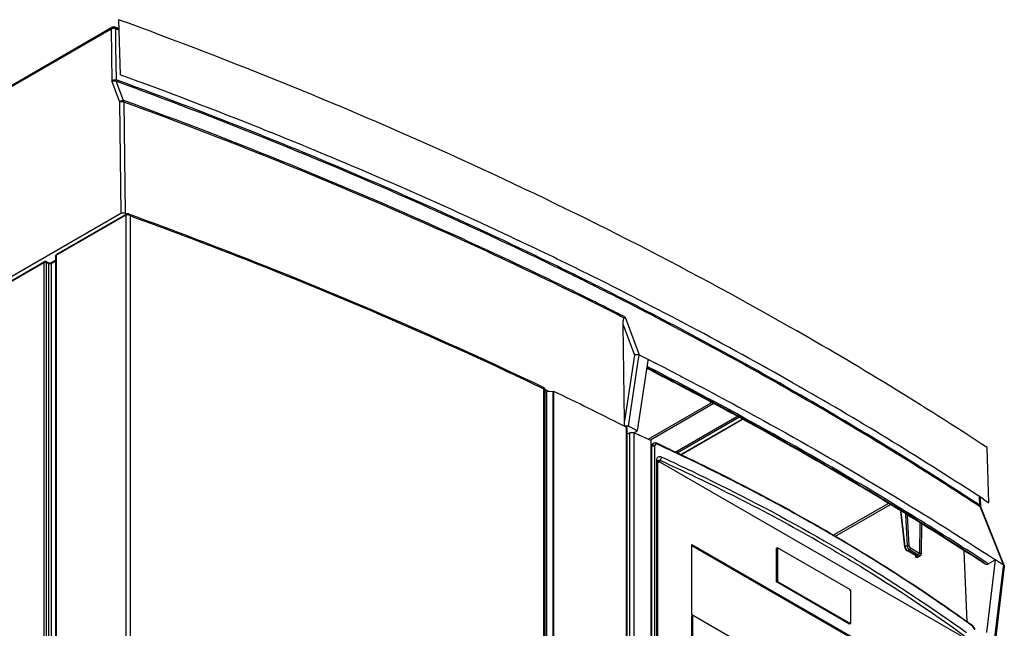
# Model space of a CAD drawing. Header units: millimetres. Extents: x 0 to 594, y 0 to 420.
# Tile 58 of 61: x 529 to 558, y 177 to 194. Entities that reach past the tile are written whole.
import ezdxf

# ---------------------------------------------------------------- set-up
doc = ezdxf.new("R2010")
doc.units = ezdxf.units.MM
doc.header["$LTSCALE"] = 32.67
doc.layers.get('0').update_dxf_attribs({"linetype": 'CONTINUOUS'})

msp = doc.modelspace()

# ---------------------------------------------------------------- linework, layer by layer
at = {"color": 7, "linetype": 'CONTINUOUS'}
for p, q in [((532.1223, 194.3915), (532.1729, 192.7887)), ((536.2979, 191.214), (536.3189, 191.2056)), ((536.3189, 191.2056), (536.3757, 191.1829)), ((536.3757, 191.1829), (536.3885, 191.1778)), ((536.3885, 191.1778), (536.4771, 191.1423)), ((536.4771, 191.1423), (536.4899, 191.1371)), ((536.4899, 191.1371), (536.5329, 191.1198)), ((543.542, 188.0696), (543.5609, 188.0607)), ((543.5609, 188.0607), (543.6056, 188.0397)), ((543.6056, 188.0397), (543.6183, 188.0337)), ((543.6183, 188.0337), (543.632, 188.0273)), ((543.632, 188.0273), (543.7008, 187.9948)), ((543.7008, 187.9948), (543.7135, 187.9888)), ((543.7135, 187.9888), (543.7272, 187.9823)), ((543.7272, 187.9823), (543.7628, 187.9655)), ((551.7279, 183.829), (551.7438, 183.8199)), ((551.7438, 183.8199), (551.7871, 183.7953)), ((551.7871, 183.7953), (551.8013, 183.7872)), ((551.8013, 183.7872), (551.8152, 183.7792)), ((551.8152, 183.7792), (551.8742, 183.7455)), ((551.8742, 183.7455), (551.8912, 183.7358)), ((551.8912, 183.7358), (551.9023, 183.7294)), ((551.9023, 183.7294), (551.9298, 183.7137)), ((557.4152, 180.3481), (557.3657, 181.9515)), ((557.2594, 180.4503), (557.4152, 180.3481))]:
    msp.add_line(p, q, dxfattribs=at)
at = {"color": 9, "linetype": 'CONTINUOUS'}
for p, q in [((528.5947, 192.2135), (531.9068, 194.1257)), ((531.9068, 194.1257), (531.9263, 192.5981)), ((532.1361, 194.1071), (532.0034, 194.1556)), ((532.0115, 194.1775), (532.0116, 194.1775)), ((532.0308, 194.1351), (532.1347, 194.0971)), ((531.9263, 192.5981), (532.1531, 192.0018)), ((530.3104, 187.5418), (532.3404, 188.7138)), ((532.3484, 132.0466), (532.3404, 188.7138)), ((532.3758, 188.7343), (532.4209, 188.7426)), ((532.4209, 188.7426), (532.4213, 188.7424)), ((543.5363, 187.8654), (543.6315, 187.8204)), ((530.3104, 187.5418), (530.3104, 130.4687)), ((528.6558, 186.5865), (529.9569, 187.3377)), ((529.9569, 187.3377), (529.9569, 130.3054)), ((530.0276, 130.3054), (530.0276, 187.3377)), ((530.0983, 187.2969), (530.0276, 187.3377)), ((530.088, 187.3198), (530.0914, 187.3171)), ((530.0921, 187.3181), (530.0957, 187.3171)), ((530.0983, 130.2238), (530.0983, 187.2969)), ((530.177, 187.3232), (530.1771, 187.3233)), ((546.7853, 185.5244), (547.1158, 184.6384)), ((547.5263, 184.4919), (547.5431, 184.5016)), ((544.4671, 183.6705), (544.4831, 183.6628)), ((544.5043, 183.6509), (544.504, 183.6545)), ((544.5176, 183.5776), (544.5173, 183.5812)), ((544.5176, 126.8728), (544.5176, 183.5776)), ((544.5726, 126.8468), (544.5726, 183.552)), ((551.6441, 183.65), (551.7014, 183.6172)), ((551.683, 183.5871), (551.7718, 183.5363)), ((551.7014, 183.6172), (551.7902, 183.5664)), ((547.5116, 182.1947), (549.3462, 183.2539)), ((549.4045, 183.2228), (547.5821, 182.1706)), ((548.2943, 181.8164), (550.0945, 182.8557)), ((550.1528, 182.8247), (548.3545, 181.7864)), ((548.4467, 181.7406), (550.2422, 182.7772)), ((546.885, 125.8136), (546.885, 182.5432)), ((546.9676, 182.3812), (546.9676, 160.783)), ((547.0966, 182.3817), (547.0966, 160.7934)), ((547.6213, 181.9827), (547.5884, 181.965)), ((547.6213, 167.6124), (547.6213, 181.9827)), ((547.6655, 182.0708), (547.6653, 182.0707)), ((547.6899, 182.0249), (547.6675, 182.0128)), ((547.6994, 181.9846), (547.6994, 167.6142)), ((547.7808, 182.056), (547.7632, 182.0642)), ((547.7678, 181.5725), (547.7655, 181.5952)), ((547.7962, 181.491), (547.7724, 181.4772)), ((547.8061, 181.5457), (547.8413, 181.5667)), ((547.8413, 181.5667), (547.8582, 181.5774)), ((552.8751, 179.3927), (554.4911, 180.3256)), ((554.5449, 180.2919), (552.9312, 179.3603)), ((554.984, 179.0734), (554.8684, 180.0891)), ((554.9914, 180.012), (555.0398, 179.1057)), ((555.0962, 179.1079), (555.0498, 179.9754)), ((555.4106, 179.7492), (555.3979, 178.888)), ((555.4545, 178.8875), (555.4667, 179.7141)), ((554.9724, 179.056), (554.9724, 179.0559)), ((554.984, 179.0734), (555.0398, 179.1057)), ((555.1088, 178.9908), (555.0557, 178.9601)), ((555.3175, 178.809), (555.0557, 178.9601)), ((555.1088, 178.9908), (555.3706, 178.8396)), ((555.1371, 179.0386), (555.3979, 178.888)), ((555.3706, 178.8396), (555.3175, 178.809)), ((555.2876, 178.8065), (555.2883, 178.7915)), ((555.2974, 178.807), (555.2972, 178.8072)), ((555.3989, 178.7912), (555.3458, 178.7606)), ((557.3374, 178.616), (557.2988, 178.6411)), ((557.4072, 178.5705), (557.3374, 178.616)), ((556.9186, 176.7966), (556.9185, 176.7966))]:
    msp.add_line(p, q, dxfattribs=at)
at = {"color": 6, "linetype": 'CONTINUOUS'}
for p, q in [((528.6169, 192.2587), (531.9275, 194.1701)), ((532.0434, 194.1658), (532.0117, 194.1774)), ((532.0308, 194.1351), (532.0377, 193.5977)), ((532.1332, 194.133), (532.0434, 194.1658)), ((532.0377, 193.5977), (532.0499, 192.6455)), ((532.2703, 192.0433), (532.0584, 192.6003)), ((532.1531, 192.0018), (532.1947, 188.755)), ((532.2774, 191.9985), (532.3188, 188.763)), ((532.1947, 188.755), (528.2537, 186.4797)), ((532.3508, 188.7367), (530.3208, 187.5647)), ((532.3188, 188.763), (532.3561, 188.7494)), ((532.3561, 188.7494), (532.379, 188.741)), ((532.379, 188.741), (532.4162, 188.7274)), ((532.4209, 188.7426), (532.4861, 188.7189)), ((532.4733, 132.0374), (532.4733, 188.6853)), ((530.2958, 187.5214), (530.2958, 130.4483)), ((528.6662, 186.6094), (529.9672, 187.3606)), ((530.0172, 187.3606), (530.088, 187.3198)), ((530.0921, 187.3181), (530.088, 187.3198)), ((530.1689, 187.3008), (530.2958, 187.3741)), ((530.1689, 187.3008), (530.169, 130.2238)), ((530.2958, 187.3918), (530.177, 187.3232)), ((546.8204, 185.7184), (546.8417, 185.7436)), ((546.8449, 185.7472), (547.2548, 184.6484)), ((546.826, 182.7302), (546.7853, 185.5244)), ((547.1158, 184.6384), (546.826, 182.7302)), ((547.2176, 184.4021), (547.2549, 184.6483)), ((547.2549, 184.6484), (547.4472, 184.5506)), ((547.4472, 184.5506), (547.5234, 184.5117)), ((546.94, 182.573), (547.2176, 184.4021)), ((547.4899, 184.3608), (547.1986, 182.4415)), ((547.5083, 184.4821), (547.4899, 184.3608)), ((547.5204, 184.5021), (547.5027, 184.4918)), ((547.5234, 184.5117), (547.5431, 184.5016)), ((547.5431, 184.5016), (547.6876, 184.4276)), ((547.6876, 184.4276), (547.7243, 184.4088)), ((548.4476, 184.0346), (548.4926, 184.0111)), ((544.4834, 127.0194), (544.4834, 183.6627)), ((544.4941, 183.651), (544.4941, 183.5776)), ((544.4941, 183.5776), (544.4943, 127.0024)), ((544.5043, 183.6509), (544.5176, 183.5776)), ((544.518, 183.6446), (544.5353, 183.6364)), ((544.5353, 183.6364), (544.5575, 183.6257)), ((544.5575, 183.6257), (544.598, 183.6062)), ((544.777, 183.5836), (544.5668, 183.5761)), ((544.598, 183.6062), (544.6222, 183.5946)), ((544.7548, 126.8629), (544.7548, 183.5875)), ((544.7771, 126.8589), (544.7771, 183.5836)), ((546.8222, 182.5749), (546.7632, 182.6047)), ((546.8557, 182.558), (546.8222, 182.5749)), ((546.885, 182.5432), (546.8557, 182.558)), ((550.2544, 182.7707), (548.4593, 181.7343)), ((546.8952, 182.5302), (546.8952, 125.8006)), ((546.8952, 182.345), (546.9676, 182.3812)), ((547.0964, 182.3825), (547.1986, 182.4415)), ((547.1593, 182.354), (547.0967, 182.3821)), ((547.5884, 182.1602), (547.5884, 160.5789)), ((547.6655, 182.0708), (547.5884, 182.0306)), ((547.7868, 182.0689), (547.8081, 182.059)), ((547.7655, 167.9433), (547.7655, 181.5952)), ((547.817, 181.5368), (547.7774, 181.5139)), ((547.7827, 181.5668), (547.7969, 181.5754)), ((547.7962, 167.8882), (547.7962, 181.491)), ((547.8586, 181.5772), (547.9076, 181.677)), ((547.867, 181.5318), (556.7482, 176.4042)), ((547.9076, 181.677), (547.9313, 181.6661)), ((553.6689, 180.8292), (553.6519, 180.8393)), ((553.6897, 180.8167), (553.6689, 180.8292)), ((554.3527, 180.4185), (554.3352, 180.4291)), ((554.3733, 180.4061), (554.3527, 180.4185)), ((557.1499, 180.2766), (557.1393, 180.5129)), ((557.1632, 180.4986), (557.1752, 180.2295)), ((554.9724, 179.0559), (554.8538, 180.0983)), ((557.1592, 180.2306), (557.1699, 180.2041)), ((557.1699, 180.2041), (557.8394, 178.5373)), ((557.1799, 180.2082), (557.861, 178.5129)), ((548.7862, 177.0983), (548.7862, 179.1395)), ((548.7862, 179.1395), (555.829, 175.0734)), ((555.7894, 175.0505), (548.7862, 179.0938)), ((551.2752, 179.0415), (551.2469, 179.0252)), ((551.2469, 178.0454), (551.2469, 179.0252)), ((551.2469, 179.0252), (551.2611, 179.017)), ((551.2752, 179.0415), (551.2752, 178.0617)), ((553.3965, 177.8168), (551.2752, 179.0415)), ((555.2975, 178.807), (555.0357, 178.9581)), ((556.7884, 176.8838), (556.6959, 178.9435)), ((555.297, 178.8073), (555.3, 178.8049)), ((557.303, 178.5629), (557.2645, 178.5881)), ((557.303, 178.5629), (557.2726, 178.6018)), ((557.3531, 176.5787), (557.6099, 178.6876)), ((557.6099, 178.6876), (557.4072, 178.5705)), ((557.8344, 178.497), (557.5823, 176.4285)), ((557.8635, 178.4935), (557.6068, 176.3863)), ((557.8367, 178.5158), (557.8344, 178.497)), ((557.8393, 178.5373), (557.8367, 178.5158)), ((557.8393, 178.5373), (557.861, 178.5128)), ((557.861, 178.5128), (557.8635, 178.4935)), ((551.2752, 178.0617), (551.2469, 178.0454)), ((553.3682, 176.8207), (551.2469, 178.0454)), ((551.2752, 178.0617), (553.3965, 176.837)), ((553.3682, 177.8005), (553.3965, 177.8168)), ((553.3965, 177.8168), (553.3965, 176.837)), ((548.7862, 177.0983), (548.772, 177.0901)), ((548.7862, 177.0983), (555.829, 173.0321)), ((548.8145, 177.0819), (548.7862, 177.0656)), ((548.7862, 175.7266), (548.7862, 177.0656)), ((548.7862, 177.0656), (548.8003, 177.0574)), ((548.8145, 175.7429), (548.8145, 177.0819)), ((553.3965, 176.837), (553.3682, 176.8207)), ((553.3682, 176.837), (553.3682, 176.8207)), ((556.8958, 176.813), (556.9186, 176.7966)), ((556.9304, 176.7695), (556.9102, 176.784))]:
    msp.add_line(p, q, dxfattribs=at)
at = {"color": 7, "linetype": 'CONTINUOUS'}
for points in [[(532.3404, 188.7138), (532.3404, 188.7148), (532.3405, 188.7158), (532.3405, 188.7168), (532.3406, 188.7178), (532.3407, 188.7187), (532.3408, 188.7196), (532.3409, 188.7205), (532.3411, 188.7214), (532.3413, 188.7223), (532.3415, 188.7232), (532.3417, 188.724), (532.3419, 188.7248), (532.3422, 188.7256), (532.3425, 188.7264), (532.3428, 188.7272), (532.3431, 188.7279), (532.3435, 188.7287), (532.3438, 188.7294), (532.3442, 188.73), (532.3446, 188.7307), (532.345, 188.7313), (532.3455, 188.732), (532.3459, 188.7325), (532.3464, 188.7331), (532.3469, 188.7337), (532.3474, 188.7342), (532.3479, 188.7347), (532.3485, 188.7351), (532.349, 188.7356), (532.3496, 188.736), (532.3502, 188.7364), (532.3508, 188.7368)], [(532.3508, 188.7368), (532.3512, 188.737), (532.3516, 188.7372), (532.352, 188.7374), (532.3525, 188.7376), (532.3529, 188.7378), (532.3534, 188.7379), (532.3538, 188.7381), (532.3543, 188.7383), (532.3547, 188.7384), (532.3552, 188.7385), (532.3557, 188.7386), (532.3561, 188.7387), (532.3566, 188.7388), (532.3571, 188.7389), (532.3576, 188.7389), (532.3581, 188.739), (532.3586, 188.739), (532.3591, 188.7391), (532.3596, 188.7391), (532.3601, 188.7391), (532.3606, 188.7391)]]:
    msp.add_lwpolyline(points, dxfattribs=at)
at = {"color": 9, "linetype": 'CONTINUOUS'}
for points in [[(530.0914, 187.3171), (530.0952, 187.3119), (530.0975, 187.305), (530.0983, 187.2969)], [(544.5726, 183.552), (544.5719, 183.5603), (544.57, 183.5683), (544.5668, 183.5761)]]:
    msp.add_lwpolyline(points, dxfattribs=at)
for centre, radius, start, end in [((531.9789, 193.9844), 0.1596, 80.62366, 86.80695), ((483.1747, 58.5569), 142.7185, 68.094299, 69.973257), ((483.1708, 58.4847), 142.7479, 68.103714, 69.972286), ((486.808, 67.5209), 133.0072, 64.713525, 68.105866), ((486.7923, 67.5433), 133.0312, 64.751415, 68.095926), ((490.6391, 75.844), 123.8452, 63.869206, 64.671335), ((490.8279, 76.2983), 123.3912, 63.637869, 64.663357), ((491.4597, 77.5238), 121.9757, 63.648111, 63.867734), ((492.029, 78.7318), 120.6775, 63.173087, 63.635794), ((491.7618, 77.1155), 121.7622, 63.116285, 64.098474), ((491.5478, 76.7411), 122.2297, 63.385062, 64.084906), ((492.0103, 78.6334), 120.737, 63.185981, 63.648525), ((494.3577, 83.232), 115.574, 60.263935, 63.196215), ((494.3561, 83.2886), 115.5609, 60.281572, 63.183096), ((492.37, 78.3869), 120.39, 63.09671, 63.384028), ((493.4752, 79.1788), 118.1599, 62.333609, 62.802647), ((493.3509, 78.6723), 118.7011, 62.394174, 62.867457), ((495.9489, 83.8484), 112.8756, 59.240526, 62.345136), ((498.4871, 90.5645), 107.1588, 58.378668, 60.181808), ((499.469, 92.3024), 105.198, 56.953451, 60.174594), ((547.7, 182.0045), 0.0748, 105.83163, 117.48845), ((547.7018, 181.9982), 0.0814, 96.70941, 105.8356), ((500.6866, 94.1773), 102.9291, 57.861612, 58.366802), ((501.9026, 96.1076), 100.6478, 56.932254, 57.863213), ((499.3816, 89.7496), 106.0491, 58.771899, 59.20364), ((501.0283, 92.4513), 102.8851, 56.861053, 58.776001), ((502.9037, 97.6519), 98.8074, 56.694398, 56.930123), ((502.9154, 97.7294), 98.7695, 56.694585, 56.912473), ((555.1977, 179.1226), 0.1592, 197.55767, 202.64039)]:
    msp.add_arc(centre, radius, start, end, dxfattribs=at)
at = {"color": 6, "linetype": 'CONTINUOUS'}
for centre, radius, start, end in [((531.9771, 194.0827), 0.1008, 70.06805, 81.58912), ((493.4463, 78.6082), 118.9112, 62.448797, 62.8412), ((493.4772, 79.0776), 118.2281, 62.357411, 62.822817), ((496.8038, 85.2785), 111.1916, 59.252003, 62.393428), ((492.1916, 74.387), 121.1987, 63.239269, 64.286115), ((520.0818, 121.9911), 66.1579, 65.432083, 65.84001), ((517.9988, 117.9062), 70.7206, 63.945006, 65.078307), ((520.8316, 123.654), 64.3342, 64.97347, 65.208399), ((517.7945, 117.4591), 71.2119, 63.219766, 63.955322), ((499.3874, 89.6649), 106.1009, 58.809646, 59.21624), ((501.5727, 93.2261), 101.9228, 56.878767, 58.798789), ((557.2405, 180.2325), 0.0653, 182.64734, 201.8462), ((526.4244, 134.3484), 52.2457, 59.89915, 60.6641), ((527.671, 136.0543), 50.1452, 59.33357, 60.15391), ((525.3718, 132.3855), 54.4894, 59.79627, 59.95838), ((529.5326, 139.1874), 46.5008, 56.95887, 59.33754), ((555.1147, 179.0782), 0.1445, 202.90064, 221.15145), ((503.135, 95.2531), 99.6435, 56.701468, 56.85923), ((526.0757, 133.8565), 52.8544, 55.28859, 56.96841), ((528.243, 136.9662), 49.0639, 54.24767, 55.30119)]:
    msp.add_arc(centre, radius, start, end, dxfattribs=at)
at = {"color": 7, "linetype": 'CONTINUOUS'}
for centre, radius, start, end in [((483.1237, 58.1113), 143.3312, 68.223427, 69.988516), ((486.7533, 67.1534), 133.5878, 64.842751, 68.121724), ((532.3819, 188.7117), 0.0339, 128.39495, 170.15369), ((490.8224, 76.0031), 123.8478, 63.681572, 64.69329), ((493.8642, 82.1009), 117.0334, 60.368498, 63.692839), ((499.5913, 92.2531), 105.3772, 56.821156, 60.219584)]:
    msp.add_arc(centre, radius, start, end, dxfattribs=at)
at = {"color": 6, "linetype": 'CONTINUOUS'}
msp.add_ellipse((513.7093, 155.9306), major_axis=(54.9617, 0.8532), ratio=0.5873353, start_param=0.7762051, end_param=0.8912742, dxfattribs=at)
at = {"color": 7, "linetype": 'CONTINUOUS'}
for points, knots in [([(557.3657, 181.9515), (555.5007, 183.1782), (547.4783, 188.0731), (538.8506, 191.9414), (532.1223, 194.3915)], [0, 0, 0, 0, 0.2376604, 1, 1, 1, 1]), ([(532.3493, 188.7393), (532.3469, 188.738), (532.343, 188.7292), (532.3472, 188.7216), (532.3495, 188.7169)], [0, 0, 0, 0, 0.3435895, 1, 1, 1, 1]), ([(532.3484, 188.7175), (532.349, 188.7209), (532.3508, 188.7277), (532.3535, 188.7341), (532.3553, 188.7372)], [0, 0, 0, 0, 0.4973259, 1, 1, 1, 1]), ([(532.3594, 188.7402), (532.3576, 188.7405), (532.3542, 188.7408), (532.3507, 188.74), (532.3493, 188.7393)], [0, 0, 0, 0, 0.5402833, 1, 1, 1, 1]), ([(532.3553, 188.7372), (532.3568, 188.7399), (532.36, 188.7447), (532.3661, 188.7467), (532.3686, 188.7461)], [0, 0, 0, 0, 0.5556042, 1, 1, 1, 1]), ([(532.3758, 188.7343), (532.3732, 188.7357), (532.3679, 188.7382), (532.3623, 188.7398), (532.3594, 188.7402)], [0, 0, 0, 0, 0.5028401, 1, 1, 1, 1]), ([(532.3686, 188.7461), (532.3708, 188.7456), (532.3757, 188.7421), (532.3789, 188.7372), (532.3806, 188.7342)], [0, 0, 0, 0, 0.3925697, 1, 1, 1, 1])]:
    msp.add_open_spline(points, degree=3, knots=knots, dxfattribs=at)
at = {"color": 9, "linetype": 'CONTINUOUS'}
for points in [[(531.9068, 194.1257), (531.907, 194.142), (531.9133, 194.1619), (531.9275, 194.1701)], [(531.9068, 194.1257), (531.9304, 194.1402), (531.9602, 194.1453), (531.9878, 194.1438)], [(531.9275, 194.1701), (531.942, 194.1784), (531.963, 194.1735), (531.9775, 194.1651)], [(531.9263, 192.5981), (531.9545, 192.6321), (532.0072, 192.6568), (532.0499, 192.6455)], [(531.9263, 192.5981), (531.9667, 192.6157), (532.0175, 192.6165), (532.0584, 192.6003)], [(532.0499, 192.6456), (532.0508, 192.6314), (532.0496, 192.6138), (532.0602, 192.6044)], [(532.1531, 192.0018), (532.1792, 192.034), (532.2306, 192.0552), (532.2703, 192.0433)], [(532.1531, 192.0018), (532.1914, 192.0177), (532.2392, 192.0144), (532.2774, 191.9985)], [(532.2703, 192.0433), (532.275, 192.0287), (532.2775, 192.0126), (532.275, 191.9975)], [(532.4725, 188.6857), (532.4468, 188.7082), (532.4114, 188.7243), (532.3772, 188.7234)], [(532.4481, 188.7238), (532.4585, 188.7127), (532.4664, 188.6993), (532.4728, 188.6856)], [(529.9569, 187.3377), (529.9674, 187.3438), (529.9801, 187.3462), (529.9922, 187.3462)], [(529.9922, 187.3462), (530.0044, 187.3462), (530.0171, 187.3438), (530.0276, 187.3377)], [(530.1689, 187.2968), (530.1548, 187.2887), (530.1348, 187.2813), (530.1207, 187.2894)], [(544.5726, 183.552), (544.5569, 183.551), (544.5297, 183.5482), (544.5269, 183.5637)], [(547.6403, 182.0491), (547.6267, 182.0305), (547.6214, 182.0057), (547.6213, 181.9827)], [(547.7632, 182.0642), (547.7415, 182.0748), (547.7163, 182.0818), (547.6923, 182.079)], [(547.714, 182.029), (547.7045, 182.0166), (547.7004, 182.0001), (547.6994, 181.9846)], [(547.799, 182.0415), (547.7724, 182.0522), (547.7315, 182.0517), (547.714, 182.029)], [(557.1722, 180.2468), (557.1684, 180.2586), (557.1601, 180.2696), (557.1499, 180.2766)], [(555.0398, 179.1057), (555.0511, 179.1117), (555.066, 179.1177), (555.0777, 179.1123)], [(554.9839, 179.043), (554.987, 179.024), (554.992, 179.0002), (555.0088, 178.9907)], [(555.0557, 178.9601), (555.0292, 178.9754), (555.0088, 179.002), (554.9963, 179.0298)], [(555.1088, 178.9908), (555.0824, 179.006), (555.0624, 179.0332), (555.0507, 179.0613)], [(555.1371, 179.0386), (555.1366, 179.0244), (555.128, 178.9979), (555.1145, 179.0024)], [(555.3706, 178.8396), (555.3818, 178.8332), (555.3947, 178.8225), (555.3949, 178.8096)], [(555.3979, 178.888), (555.398, 178.8741), (555.3896, 178.8475), (555.3765, 178.8521)], [(555.4545, 178.8875), (555.453, 178.8504), (555.4305, 178.8106), (555.3989, 178.7912)], [(555.3175, 178.809), (555.3285, 178.8026), (555.3414, 178.7922), (555.3416, 178.7795)], [(556.97, 176.7254), (556.959, 176.7418), (556.9457, 176.757), (556.9304, 176.7695)], [(556.9982, 176.6673), (556.9914, 176.6877), (556.9819, 176.7075), (556.97, 176.7254)]]:
    msp.add_open_spline(points, degree=3, dxfattribs=at)
at = {"color": 6, "linetype": 'CONTINUOUS'}
for points in [[(531.9275, 194.17), (531.9464, 194.181), (531.9702, 194.1856), (531.9919, 194.1824)], [(532.2325, 188.7687), (532.2193, 188.7661), (532.2063, 188.7617), (532.1947, 188.755)], [(532.2767, 188.7716), (532.2619, 188.7726), (532.2469, 188.7717), (532.2325, 188.7687)], [(532.3188, 188.763), (532.3053, 188.7679), (532.291, 188.7706), (532.2767, 188.7716)], [(532.4215, 188.7437), (532.41, 188.7492), (532.3947, 188.7535), (532.3832, 188.7477)], [(547.1158, 184.6384), (547.1542, 184.6645), (547.2136, 184.6696), (547.2549, 184.6483)], [(546.8273, 182.6806), (546.8264, 182.6971), (546.8262, 182.7137), (546.826, 182.7302)], [(546.8298, 182.6314), (546.8297, 182.6478), (546.8282, 182.6642), (546.8273, 182.6806)], [(546.8303, 182.5817), (546.8289, 182.5982), (546.83, 182.6148), (546.8298, 182.6314)], [(546.8289, 182.5832), (546.854, 182.5901), (546.8815, 182.589), (546.907, 182.584)], [(546.907, 182.584), (546.9184, 182.5818), (546.9296, 182.5782), (546.9399, 182.573)], [(547.048, 182.52), (547.0133, 182.5402), (546.9757, 182.5549), (546.9399, 182.573)], [(546.9676, 182.3812), (547.0061, 182.4004), (547.0574, 182.3996), (547.0967, 182.3821)], [(547.1098, 182.4839), (547.0887, 182.4951), (547.0686, 182.508), (547.048, 182.52)], [(547.1986, 182.4415), (547.1694, 182.4564), (547.1388, 182.4686), (547.1098, 182.4839)], [(547.7418, 182.0826), (547.7162, 182.0863), (547.6881, 182.0828), (547.6653, 182.0707)], [(547.7869, 182.0689), (547.7726, 182.0754), (547.7573, 182.0803), (547.7418, 182.0826)], [(547.7848, 181.6601), (547.7967, 181.6759), (547.8165, 181.687), (547.8361, 181.6898)], [(547.8361, 181.6898), (547.8601, 181.6932), (547.8856, 181.6872), (547.9076, 181.677)], [(547.7655, 181.5952), (547.7655, 181.6178), (547.7712, 181.6421), (547.7848, 181.6601)], [(547.7724, 181.527), (547.7724, 181.5398), (547.776, 181.5535), (547.7838, 181.5637)], [(554.9724, 179.056), (554.9737, 179.0444), (554.977, 179.0328), (554.9816, 179.022)], [(557.8596, 178.4801), (557.8541, 178.4681), (557.8439, 178.4581), (557.833, 178.4507)], [(556.9719, 176.74), (556.9623, 176.7541), (556.9513, 176.7675), (556.939, 176.7794)], [(557.011, 176.6579), (557.0023, 176.6869), (556.989, 176.7149), (556.9719, 176.74)]]:
    msp.add_open_spline(points, degree=3, dxfattribs=at)
at = {"color": 9, "linetype": 'CONTINUOUS'}
for points, knots in [([(531.9775, 194.1651), (531.9818, 194.1685), (531.9897, 194.1743), (531.9991, 194.1781), (532.0033, 194.1785)], [0, 0, 0, 0, 0.5659314, 1, 1, 1, 1]), ([(532.0033, 194.1785), (532.0047, 194.1786), (532.0075, 194.1786), (532.0103, 194.1779), (532.0116, 194.1775)], [0, 0, 0, 0, 0.5052831, 1, 1, 1, 1]), ([(532.005, 194.1419), (532.0095, 194.1411), (532.0182, 194.1393), (532.0268, 194.1366), (532.0308, 194.1351)], [0, 0, 0, 0, 0.5109347, 1, 1, 1, 1]), ([(532.0117, 194.1774), (532.014, 194.1766), (532.0184, 194.1739), (532.0217, 194.1699), (532.0231, 194.1676)], [0, 0, 0, 0, 0.4778181, 1, 1, 1, 1]), ([(532.0231, 194.1676), (532.0257, 194.1634), (532.0292, 194.1525), (532.0304, 194.1413), (532.0308, 194.1351)], [0, 0, 0, 0, 0.4431533, 1, 1, 1, 1]), ([(544.9669, 186.6797), (543.9554, 187.1712), (539.7948, 189.1232), (535.5308, 190.8533), (532.2703, 192.0433)], [0, 0, 0, 0, 0.244713, 1, 1, 1, 1]), ([(544.9507, 186.6463), (543.941, 187.1367), (539.7878, 189.0842), (535.5317, 190.8107), (532.2774, 191.9985)], [0, 0, 0, 0, 0.2447248, 1, 1, 1, 1]), ([(532.3772, 188.7234), (532.3721, 188.7233), (532.3623, 188.7222), (532.3528, 188.7194), (532.3484, 188.7175)], [0, 0, 0, 0, 0.5185454, 1, 1, 1, 1]), ([(532.4214, 188.7425), (532.4263, 188.7407), (532.436, 188.7353), (532.4442, 188.7279), (532.4481, 188.7238)], [0, 0, 0, 0, 0.4764182, 1, 1, 1, 1]), ([(532.4733, 188.6853), (533.5118, 188.3076), (537.5678, 186.7794), (541.5533, 185.0627), (544.4671, 183.6705)], [0, 0, 0, 0, 0.2549476, 1, 1, 1, 1]), ([(530.2929, 187.5214), (530.2928, 187.5235), (530.2952, 187.529), (530.3008, 187.5305), (530.3039, 187.5313)], [0, 0, 0, 0, 0.3956277, 1, 1, 1, 1]), ([(530.3104, 187.501), (530.3061, 187.5035), (530.299, 187.5091), (530.2931, 187.5172), (530.2929, 187.5214)], [0, 0, 0, 0, 0.5477246, 1, 1, 1, 1]), ([(530.3039, 187.5313), (530.3052, 187.5316), (530.308, 187.5321), (530.3109, 187.5323), (530.3124, 187.5324)], [0, 0, 0, 0, 0.4619437, 1, 1, 1, 1]), ([(530.3104, 187.5418), (530.3104, 187.5466), (530.3118, 187.5554), (530.3174, 187.5628), (530.3208, 187.5647)], [0, 0, 0, 0, 0.5490666, 1, 1, 1, 1]), ([(529.9569, 187.3377), (529.9569, 187.3427), (529.9581, 187.3517), (529.9622, 187.3609), (529.9657, 187.3631)], [0, 0, 0, 0, 0.5477246, 1, 1, 1, 1]), ([(529.9657, 187.3631), (529.9681, 187.3646), (529.9776, 187.3636), (529.9821, 187.3561), (529.9851, 187.3517)], [0, 0, 0, 0, 0.3435895, 1, 1, 1, 1]), ([(530.0187, 187.3631), (530.0164, 187.3646), (530.0068, 187.3636), (530.0024, 187.3561), (529.9994, 187.3517)], [0, 0, 0, 0, 0.3435895, 1, 1, 1, 1]), ([(530.0276, 187.3377), (530.0276, 187.3427), (530.0264, 187.3517), (530.0222, 187.3609), (530.0187, 187.3631)], [0, 0, 0, 0, 0.5477246, 1, 1, 1, 1]), ([(530.0737, 187.3214), (530.0762, 187.3219), (530.0811, 187.3221), (530.0859, 187.3208), (530.0879, 187.3197)], [0, 0, 0, 0, 0.524748, 1, 1, 1, 1]), ([(530.0953, 187.3169), (530.1004, 187.3154), (530.1107, 187.3112), (530.1203, 187.3058), (530.1252, 187.3028)], [0, 0, 0, 0, 0.4866522, 1, 1, 1, 1]), ([(530.1207, 187.2894), (530.1192, 187.2903), (530.1163, 187.2927), (530.1149, 187.2962), (530.1145, 187.298)], [0, 0, 0, 0, 0.4827114, 1, 1, 1, 1]), ([(530.1269, 187.3034), (530.1318, 187.3019), (530.142, 187.3007), (530.1522, 187.301), (530.1571, 187.3011)], [0, 0, 0, 0, 0.5116317, 1, 1, 1, 1]), ([(530.1571, 187.3011), (530.1593, 187.3011), (530.1632, 187.3012), (530.1671, 187.3011), (530.1689, 187.3008)], [0, 0, 0, 0, 0.5433861, 1, 1, 1, 1]), ([(530.1691, 187.3007), (530.1686, 187.3056), (530.1691, 187.3141), (530.1725, 187.3233), (530.1758, 187.3253)], [0, 0, 0, 0, 0.5566972, 1, 1, 1, 1]), ([(530.1759, 187.3254), (530.1778, 187.3265), (530.1855, 187.3255), (530.1891, 187.3196), (530.1916, 187.3161)], [0, 0, 0, 0, 0.345656, 1, 1, 1, 1]), ([(544.4803, 183.7001), (544.4781, 183.7011), (544.4767, 183.6854), (544.4748, 183.6803), (544.4745, 183.6736)], [0, 0, 0, 0, 0.269462, 1, 1, 1, 1]), ([(544.482, 183.6942), (544.4818, 183.6956), (544.4814, 183.6974), (544.4809, 183.6998), (544.4804, 183.7001)], [0, 0, 0, 0, 0.6966477, 1, 1, 1, 1]), ([(544.4837, 183.6625), (544.4837, 183.6688), (544.4835, 183.6794), (544.4826, 183.6899), (544.482, 183.6942)], [0, 0, 0, 0, 0.5950621, 1, 1, 1, 1]), ([(557.2988, 178.6411), (556.5905, 179.1024), (553.6737, 180.9497), (550.6656, 182.6519), (548.3553, 183.86)], [0, 0, 0, 0, 0.2448527, 1, 1, 1, 1]), ([(544.4941, 183.651), (544.4941, 183.6586), (544.4875, 183.6774), (544.4988, 183.6727), (544.4993, 183.6714)], [0, 0, 0, 0, 0.8411053, 1, 1, 1, 1]), ([(544.4993, 183.6714), (544.5003, 183.6686), (544.5022, 183.6618), (544.5036, 183.655), (544.5043, 183.6509)], [0, 0, 0, 0, 0.4174316, 1, 1, 1, 1]), ([(544.5269, 183.5637), (544.5267, 183.5651), (544.5276, 183.5687), (544.53, 183.5712), (544.5315, 183.5726)], [0, 0, 0, 0, 0.4034067, 1, 1, 1, 1]), ([(547.6465, 181.9908), (547.6447, 181.9898), (547.6413, 181.9872), (547.6394, 181.9832), (547.6388, 181.9812)], [0, 0, 0, 0, 0.4874119, 1, 1, 1, 1]), ([(547.6653, 182.0708), (547.6605, 182.0682), (547.6512, 182.0619), (547.6436, 182.0536), (547.6403, 182.0491)], [0, 0, 0, 0, 0.4957122, 1, 1, 1, 1]), ([(547.6751, 181.9923), (547.6699, 181.9933), (547.6604, 181.9945), (547.6504, 181.9929), (547.6465, 181.9908)], [0, 0, 0, 0, 0.540751, 1, 1, 1, 1]), ([(547.6994, 181.9846), (547.6957, 181.9862), (547.6878, 181.9892), (547.6795, 181.9914), (547.6751, 181.9923)], [0, 0, 0, 0, 0.4701997, 1, 1, 1, 1]), ([(547.7881, 182.072), (547.7854, 182.0726), (547.7769, 182.0684), (547.7729, 182.0614), (547.7701, 182.0567)], [0, 0, 0, 0, 0.3361803, 1, 1, 1, 1]), ([(547.7989, 182.0405), (547.7991, 182.0471), (547.7982, 182.0578), (547.7927, 182.0707), (547.7881, 182.0719)], [0, 0, 0, 0, 0.5828063, 1, 1, 1, 1]), ([(557.1514, 180.2601), (557.1513, 180.2628), (557.1515, 180.2686), (557.1525, 180.2742), (557.1532, 180.2771)], [0, 0, 0, 0, 0.4740082, 1, 1, 1, 1]), ([(557.1593, 180.2306), (557.1574, 180.2351), (557.1535, 180.2446), (557.1516, 180.2548), (557.1514, 180.2601)], [0, 0, 0, 0, 0.4826898, 1, 1, 1, 1]), ([(557.1592, 180.2306), (557.1611, 180.2294), (557.1647, 180.2269), (557.168, 180.2241), (557.1695, 180.2227)], [0, 0, 0, 0, 0.5145683, 1, 1, 1, 1]), ([(557.1695, 180.2227), (557.1718, 180.2205), (557.1758, 180.216), (557.1788, 180.2108), (557.1799, 180.2082)], [0, 0, 0, 0, 0.526251, 1, 1, 1, 1]), ([(557.1753, 180.2295), (557.1751, 180.2325), (557.1745, 180.2383), (557.1731, 180.244), (557.1722, 180.2468)], [0, 0, 0, 0, 0.5049518, 1, 1, 1, 1]), ([(557.1735, 180.209), (557.1742, 180.2124), (557.1752, 180.2192), (557.1754, 180.2261), (557.1753, 180.2295)], [0, 0, 0, 0, 0.5070584, 1, 1, 1, 1]), ([(557.1799, 180.2081), (557.1817, 180.2038), (557.1831, 180.1937), (557.1792, 180.1845), (557.1765, 180.1804)], [0, 0, 0, 0, 0.4933238, 1, 1, 1, 1]), ([(554.984, 179.0734), (554.9802, 179.0711), (554.9745, 179.0665), (554.9694, 179.0589), (554.9701, 179.0557)], [0, 0, 0, 0, 0.5719988, 1, 1, 1, 1]), ([(554.9701, 179.0556), (554.9706, 179.0537), (554.976, 179.0499), (554.9817, 179.0501), (554.9855, 179.0501)], [0, 0, 0, 0, 0.3390512, 1, 1, 1, 1]), ([(554.986, 179.0608), (554.9855, 179.063), (554.9848, 179.0671), (554.9842, 179.0714), (554.984, 179.0734)], [0, 0, 0, 0, 0.5088543, 1, 1, 1, 1]), ([(554.9963, 179.0298), (554.994, 179.0349), (554.99, 179.0451), (554.9871, 179.0556), (554.986, 179.0608)], [0, 0, 0, 0, 0.5112576, 1, 1, 1, 1]), ([(555.0345, 178.9561), (555.0327, 178.9572), (555.0304, 178.964), (555.0333, 178.9696), (555.035, 178.9732)], [0, 0, 0, 0, 0.3435312, 1, 1, 1, 1]), ([(555.0557, 178.9601), (555.0522, 178.9581), (555.0456, 178.9553), (555.0373, 178.9544), (555.0345, 178.9561)], [0, 0, 0, 0, 0.5540064, 1, 1, 1, 1]), ([(555.0459, 179.0746), (555.0442, 179.0798), (555.0415, 179.09), (555.0401, 179.1005), (555.0398, 179.1057)], [0, 0, 0, 0, 0.5154376, 1, 1, 1, 1]), ([(555.0777, 179.1123), (555.0789, 179.1118), (555.0811, 179.1103), (555.0823, 179.1078), (555.0826, 179.1065)], [0, 0, 0, 0, 0.4951979, 1, 1, 1, 1]), ([(555.1016, 179.0833), (555.1015, 179.0855), (555.102, 179.0899), (555.1041, 179.0939), (555.1055, 179.0957)], [0, 0, 0, 0, 0.4857077, 1, 1, 1, 1]), ([(555.1153, 179.0571), (555.1117, 179.061), (555.1055, 179.0689), (555.1018, 179.0787), (555.1016, 179.0833)], [0, 0, 0, 0, 0.5340046, 1, 1, 1, 1]), ([(555.1371, 179.0386), (555.1333, 179.0411), (555.1257, 179.0468), (555.1187, 179.0533), (555.1153, 179.0571)], [0, 0, 0, 0, 0.4699145, 1, 1, 1, 1]), ([(555.3979, 178.888), (555.4005, 178.8866), (555.4063, 178.8841), (555.4123, 178.8822), (555.4156, 178.8815)], [0, 0, 0, 0, 0.4619677, 1, 1, 1, 1]), ([(555.4156, 178.8815), (555.4209, 178.8802), (555.4305, 178.8779), (555.4404, 178.8845), (555.4412, 178.8884)], [0, 0, 0, 0, 0.574117, 1, 1, 1, 1]), ([(555.3458, 178.7606), (555.3343, 178.7538), (555.3007, 178.7464), (555.2894, 178.7784), (555.2883, 178.7915)], [0, 0, 0, 0, 0.5022885, 1, 1, 1, 1]), ([(555.2961, 178.8051), (555.2942, 178.8063), (555.2917, 178.813), (555.2945, 178.8188), (555.2961, 178.8225)], [0, 0, 0, 0, 0.3491296, 1, 1, 1, 1]), ([(555.3175, 178.809), (555.314, 178.807), (555.3074, 178.8042), (555.2992, 178.8033), (555.2963, 178.805)], [0, 0, 0, 0, 0.5485587, 1, 1, 1, 1]), ([(555.3416, 178.7795), (555.3416, 178.7781), (555.3411, 178.7751), (555.3393, 178.7727), (555.3382, 178.7717)], [0, 0, 0, 0, 0.4814592, 1, 1, 1, 1]), ([(555.3949, 178.8096), (555.395, 178.8082), (555.3945, 178.8052), (555.3927, 178.8028), (555.3916, 178.8018)], [0, 0, 0, 0, 0.4838798, 1, 1, 1, 1]), ([(556.9205, 176.7993), (556.9177, 176.8018), (556.9054, 176.8035), (556.8981, 176.7942), (556.8939, 176.7891)], [0, 0, 0, 0, 0.3633315, 1, 1, 1, 1]), ([(556.9304, 176.7695), (556.9304, 176.7751), (556.9289, 176.7856), (556.9244, 176.7959), (556.9206, 176.7992)], [0, 0, 0, 0, 0.5284579, 1, 1, 1, 1])]:
    msp.add_open_spline(points, degree=3, knots=knots, dxfattribs=at)
at = {"color": 7, "linetype": 'CONTINUOUS'}
for points in [[(532.3404, 188.7138), (532.3431, 188.7154), (532.3458, 188.7166), (532.3484, 188.7175)], [(532.3608, 188.7383), (532.365, 188.7416), (532.37, 188.7438), (532.375, 188.7446)], [(532.375, 188.7446), (532.38, 188.7453), (532.385, 188.7447), (532.3897, 188.7423)], [(532.3897, 188.7423), (532.3882, 188.7416), (532.3851, 188.7402), (532.3805, 188.7375), (532.3773, 188.7354), (532.3758, 188.7343)]]:
    msp.add_open_spline(points, degree=3, dxfattribs=at)
at = {"color": 6, "linetype": 'CONTINUOUS'}
for points, knots in [([(532.3832, 188.7477), (532.3815, 188.7469), (532.378, 188.7446), (532.375, 188.7417), (532.3736, 188.74)], [0, 0, 0, 0, 0.475354, 1, 1, 1, 1]), ([(532.4861, 188.7189), (533.5246, 188.3408), (537.5808, 186.8114), (541.5666, 185.0933), (544.4804, 183.7)], [0, 0, 0, 0, 0.2549454, 1, 1, 1, 1]), ([(530.2991, 187.5382), (530.298, 187.5355), (530.2964, 187.53), (530.2958, 187.5242), (530.2958, 187.5214)], [0, 0, 0, 0, 0.5075272, 1, 1, 1, 1]), ([(530.3208, 187.5647), (530.3159, 187.5619), (530.307, 187.5539), (530.3012, 187.5437), (530.2991, 187.5382)], [0, 0, 0, 0, 0.4917903, 1, 1, 1, 1]), ([(529.9834, 187.3662), (529.9805, 187.3657), (529.9749, 187.3643), (529.9697, 187.362), (529.9672, 187.3606)], [0, 0, 0, 0, 0.5073299, 1, 1, 1, 1]), ([(530.0172, 187.3606), (530.0123, 187.3635), (530.001, 187.3671), (529.9892, 187.3671), (529.9834, 187.3662)], [0, 0, 0, 0, 0.4918909, 1, 1, 1, 1]), ([(530.1179, 187.3135), (530.114, 187.3137), (530.1063, 187.3145), (530.0987, 187.3162), (530.0951, 187.3171)], [0, 0, 0, 0, 0.5122156, 1, 1, 1, 1]), ([(530.1771, 187.3234), (530.1736, 187.3217), (530.1544, 187.3155), (530.1341, 187.3128), (530.1179, 187.3135)], [0, 0, 0, 0, 0.1920607, 1, 1, 1, 1]), ([(546.7853, 185.5244), (546.7848, 185.5596), (546.7887, 185.6244), (546.8007, 185.6945), (546.8204, 185.7184)], [0, 0, 0, 0, 0.5319124, 1, 1, 1, 1]), ([(547.5083, 184.4821), (547.509, 184.4865), (547.5114, 184.4944), (547.516, 184.502), (547.5193, 184.5042)], [0, 0, 0, 0, 0.5288906, 1, 1, 1, 1]), ([(547.5193, 184.5042), (547.5215, 184.5055), (547.5296, 184.5059), (547.5338, 184.4993), (547.536, 184.4957)], [0, 0, 0, 0, 0.3771205, 1, 1, 1, 1]), ([(548.4926, 184.0111), (549.2891, 183.5952), (552.3904, 181.9302), (555.4149, 180.1207), (557.6099, 178.6876)], [0, 0, 0, 0, 0.2552644, 1, 1, 1, 1]), ([(544.4964, 183.683), (544.4938, 183.6857), (544.4876, 183.6908), (544.4806, 183.6949), (544.4767, 183.6967)], [0, 0, 0, 0, 0.4647511, 1, 1, 1, 1]), ([(544.5034, 183.6547), (544.5029, 183.6595), (544.5045, 183.6695), (544.4999, 183.6793), (544.4964, 183.683)], [0, 0, 0, 0, 0.4879828, 1, 1, 1, 1]), ([(544.5157, 183.584), (544.5157, 183.5835), (544.5126, 183.5859), (544.5118, 183.586), (544.5106, 183.5868)], [0, 0, 0, 0, 0.2224683, 1, 1, 1, 1]), ([(544.5401, 183.578), (544.5445, 183.5772), (544.5534, 183.576), (544.5623, 183.5758), (544.5668, 183.5761)], [0, 0, 0, 0, 0.4998704, 1, 1, 1, 1]), ([(546.8933, 182.5301), (546.8932, 182.5327), (546.8915, 182.538), (546.8874, 182.5418), (546.885, 182.5432)], [0, 0, 0, 0, 0.4722738, 1, 1, 1, 1]), ([(546.8867, 182.5181), (546.8888, 182.5194), (546.8923, 182.523), (546.8934, 182.5279), (546.8933, 182.5301)], [0, 0, 0, 0, 0.5237446, 1, 1, 1, 1]), ([(548.0473, 181.9479), (548.447, 181.7614), (550.0067, 181.0135), (551.5352, 180.2001), (552.6508, 179.5549)], [0, 0, 0, 0, 0.2549869, 1, 1, 1, 1]), ([(547.7929, 181.5185), (547.7901, 181.5183), (547.7847, 181.5174), (547.7797, 181.5153), (547.7773, 181.514)], [0, 0, 0, 0, 0.5093134, 1, 1, 1, 1]), ([(547.7779, 181.5552), (547.7799, 181.555), (547.784, 181.5545), (547.7879, 181.5535), (547.7899, 181.5529)], [0, 0, 0, 0, 0.4879049, 1, 1, 1, 1]), ([(547.7838, 181.5637), (547.7856, 181.566), (547.7896, 181.5704), (547.7944, 181.5739), (547.7969, 181.5754)], [0, 0, 0, 0, 0.5004468, 1, 1, 1, 1]), ([(547.7899, 181.5529), (547.7927, 181.552), (547.7982, 181.5499), (547.8035, 181.5472), (547.8061, 181.5457)], [0, 0, 0, 0, 0.4857685, 1, 1, 1, 1]), ([(547.7962, 181.491), (547.7962, 181.4958), (547.797, 181.5049), (547.7994, 181.5137), (547.801, 181.5177)], [0, 0, 0, 0, 0.5238405, 1, 1, 1, 1]), ([(547.7969, 181.5754), (547.7997, 181.5771), (547.8056, 181.5799), (547.8119, 181.5816), (547.8152, 181.5822)], [0, 0, 0, 0, 0.4911706, 1, 1, 1, 1]), ([(547.801, 181.5177), (547.8017, 181.5192), (547.8031, 181.5223), (547.8048, 181.5251), (547.8058, 181.5265)], [0, 0, 0, 0, 0.5103067, 1, 1, 1, 1]), ([(547.8058, 181.5265), (547.8073, 181.5286), (547.8106, 181.5325), (547.8148, 181.5356), (547.8169, 181.5368)], [0, 0, 0, 0, 0.5083748, 1, 1, 1, 1]), ([(547.8152, 181.5822), (547.8183, 181.5828), (547.8249, 181.5835), (547.8314, 181.5832), (547.8347, 181.5829)], [0, 0, 0, 0, 0.4885818, 1, 1, 1, 1]), ([(547.8169, 181.5368), (547.8191, 181.5381), (547.8238, 181.5401), (547.8289, 181.5411), (547.8315, 181.5413)], [0, 0, 0, 0, 0.491636, 1, 1, 1, 1]), ([(547.8315, 181.5413), (547.834, 181.5415), (547.8393, 181.5415), (547.8445, 181.5406), (547.8472, 181.54)], [0, 0, 0, 0, 0.4837267, 1, 1, 1, 1]), ([(547.8347, 181.5829), (547.8387, 181.5825), (547.8468, 181.5811), (547.8547, 181.5787), (547.8586, 181.5772)], [0, 0, 0, 0, 0.4892083, 1, 1, 1, 1]), ([(547.8472, 181.54), (547.8505, 181.5392), (547.8573, 181.5369), (547.8637, 181.5337), (547.867, 181.5318)], [0, 0, 0, 0, 0.4821236, 1, 1, 1, 1]), ([(547.9313, 181.6661), (548.3395, 181.4783), (549.9322, 180.7244), (551.4918, 179.8997), (552.6288, 179.2433)], [0, 0, 0, 0, 0.2549606, 1, 1, 1, 1]), ([(552.0211, 179.8943), (551.8465, 179.9924), (551.1396, 180.3844), (550.4231, 180.7589), (549.8804, 181.0329)], [0, 0, 0, 0, 0.2478021, 1, 1, 1, 1]), ([(552.7842, 179.4775), (553.1451, 179.2674), (554.5474, 178.4294), (555.9104, 177.5252), (556.8958, 176.813)], [0, 0, 0, 0, 0.2557001, 1, 1, 1, 1]), ([(552.5776, 179.1547), (552.9415, 178.9446), (554.3556, 178.1046), (555.7275, 177.1931), (556.7175, 176.4725)], [0, 0, 0, 0, 0.2554973, 1, 1, 1, 1]), ([(552.6288, 179.2433), (552.9919, 179.0337), (554.4033, 178.1962), (555.7743, 177.29), (556.765, 176.5748)], [0, 0, 0, 0, 0.2554845, 1, 1, 1, 1]), ([(555.0059, 178.9831), (555.0083, 178.9804), (555.0134, 178.975), (555.0188, 178.9701), (555.0217, 178.9679)], [0, 0, 0, 0, 0.504354, 1, 1, 1, 1]), ([(555.0217, 178.9679), (555.0239, 178.966), (555.0285, 178.9626), (555.0333, 178.9595), (555.0357, 178.9581)], [0, 0, 0, 0, 0.5058766, 1, 1, 1, 1]), ([(557.4072, 178.5705), (557.398, 178.5652), (557.3663, 178.5497), (557.3241, 178.5491), (557.303, 178.5629)], [0, 0, 0, 0, 0.2947906, 1, 1, 1, 1]), ([(557.8635, 178.4935), (557.8632, 178.4912), (557.8623, 178.4866), (557.8606, 178.4822), (557.8596, 178.4801)], [0, 0, 0, 0, 0.4907699, 1, 1, 1, 1]), ([(556.939, 176.7794), (556.9357, 176.7825), (556.9291, 176.7885), (556.922, 176.7941), (556.9184, 176.7966)], [0, 0, 0, 0, 0.5075136, 1, 1, 1, 1])]:
    msp.add_open_spline(points, degree=3, knots=knots, dxfattribs=at)

doc.saveas('drawing.dxf')
